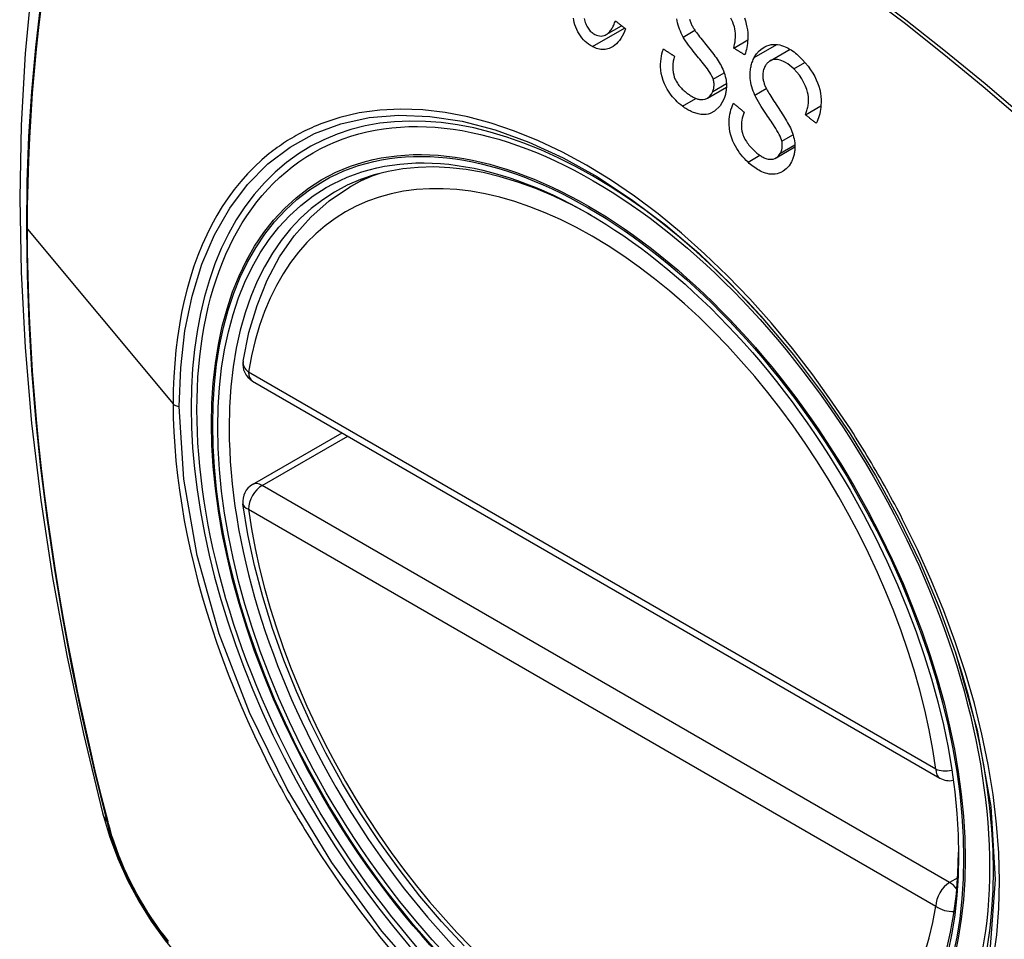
# Model space of a CAD drawing. Header units: inches. Extents: x 326.8 to 385.5, y 123.9 to 183.2.
# Tile 37 of 68: x 327.271 to 327.872, y 164.555 to 165.116. Entities that reach past the tile are written whole.
import ezdxf

# ---------------------------------------------------------------- set-up
doc = ezdxf.new("R2010")
doc.units = ezdxf.units.IN
doc.header["$MEASUREMENT"] = 0
doc.layers.add('Visible Edges(ANSI)', color=7, linetype='Continuous', lineweight=25)
doc.layers.add('Visible Tangent Edges(ANSI)', color=7, linetype='Continuous', lineweight=25)

msp = doc.modelspace()

# ---------------------------------------------------------------- linework, layer by layer
at = {"layer": 'Visible Edges(ANSI)'}
for p, q in [((327.62911, 165.10693), (327.63845, 165.11232)), ((327.70696, 165.09867), (327.71556, 165.10363)), ((327.7292, 165.09084), (327.74144, 165.09791)), ((327.69095, 165.06817), (327.7025, 165.07484)), ((327.7508, 165.05797), (327.76023, 165.06342)), ((327.73281, 165.03165), (327.74435, 165.03831)), ((327.4724, 165.01381), (327.48267, 165.01974)), ((327.41312, 164.89548), (327.83286, 164.65314)), ((327.41312, 164.83236), (327.46779, 164.86392))]:
    msp.add_line(p, q, dxfattribs=at)
at = {"layer": 'Visible Edges(ANSI)', "flags": 128}
for points in [[(327.32502, 165.33919), (327.31217, 165.30113), (327.30111, 165.26195), (327.29182, 165.22171), (327.28426, 165.18049), (327.27842, 165.13835), (327.27427, 165.09536), (327.2718, 165.05156), (327.27098, 165.00704), (327.27179, 164.96184), (327.27422, 164.91603), (327.27824, 164.86968), (327.28383, 164.82284), (327.29098, 164.77559), (327.29966, 164.72799), (327.30985, 164.68011), (327.32153, 164.63203)], [(327.62067, 165.09956), (327.61952, 165.10021), (327.61839, 165.10096), (327.6173, 165.1018), (327.61626, 165.10273), (327.61526, 165.10376), (327.6143, 165.10487), (327.6134, 165.10607), (327.61257, 165.10733), (327.61181, 165.10864), (327.61113, 165.11002), (327.61052, 165.11146), (327.61001, 165.11293), (327.60961, 165.11435), (327.6093, 165.11571), (327.60908, 165.117)], [(327.61575, 165.11667), (327.6159, 165.11588), (327.61609, 165.11509), (327.61632, 165.11431), (327.61659, 165.11353), (327.61689, 165.11278), (327.61724, 165.11206), (327.61761, 165.11137), (327.61801, 165.11073), (327.61845, 165.11012), (327.61892, 165.10954), (327.61941, 165.10901), (327.61993, 165.10853), (327.62047, 165.10808), (327.62102, 165.10768), (327.62159, 165.10732), (327.62217, 165.107)], [(327.67611, 165.10542), (327.6755, 165.10657), (327.67492, 165.10775), (327.67439, 165.10896), (327.67389, 165.11019), (327.67345, 165.11145), (327.67306, 165.11273), (327.67273, 165.11403), (327.67247, 165.11531), (327.67229, 165.1165)], [(327.68005, 165.11622), (327.68021, 165.11567), (327.68038, 165.11513), (327.68057, 165.11459), (327.68078, 165.11406), (327.681, 165.11354), (327.68124, 165.11302), (327.68149, 165.11252), (327.68176, 165.11202), (327.68203, 165.11153), (327.68231, 165.11104), (327.68259, 165.11058), (327.68288, 165.11012)], [(327.70696, 165.09867), (327.70727, 165.0999), (327.70754, 165.10115), (327.70776, 165.10244), (327.70793, 165.10374), (327.70803, 165.10506), (327.70807, 165.10639), (327.70803, 165.10772), (327.7079, 165.10904), (327.70768, 165.11037), (327.70736, 165.11172), (327.70693, 165.1131), (327.70641, 165.11442), (327.70584, 165.11569), (327.70522, 165.11689)], [(327.71353, 165.11708), (327.71416, 165.11523), (327.71468, 165.11334), (327.71506, 165.1115), (327.71533, 165.10975), (327.7155, 165.10811), (327.71558, 165.10659), (327.7156, 165.1052), (327.71557, 165.10394), (327.71549, 165.10269), (327.71537, 165.10147), (327.7152, 165.10026), (327.71499, 165.09907), (327.71474, 165.0979), (327.71444, 165.09675), (327.71411, 165.09561), (327.71374, 165.09449)], [(327.64098, 165.11032), (327.64036, 165.1088), (327.63968, 165.10733), (327.63894, 165.10593), (327.63814, 165.1046), (327.63726, 165.10335), (327.63631, 165.1022), (327.63533, 165.10119), (327.63437, 165.10037), (327.63344, 165.0997), (327.63256, 165.09918), (327.63174, 165.09877), (327.63093, 165.09845), (327.63011, 165.09819), (327.62927, 165.09799), (327.62842, 165.09786), (327.62756, 165.0978), (327.62669, 165.09781), (327.62582, 165.09788), (327.62496, 165.09802), (327.62409, 165.09822), (327.62323, 165.09847), (327.62237, 165.09879), (327.62152, 165.09915), (327.62067, 165.09956)], [(327.62217, 165.107), (327.62311, 165.10657), (327.62406, 165.10626), (327.62501, 165.10607), (327.62597, 165.10602), (327.62691, 165.10611), (327.62777, 165.10633), (327.62851, 165.10661), (327.62911, 165.10693), (327.6296, 165.10724), (327.63007, 165.10759), (327.63051, 165.10797), (327.63094, 165.10839), (327.63134, 165.10884), (327.63173, 165.10933), (327.6321, 165.10984), (327.63246, 165.11037), (327.63279, 165.11093), (327.63312, 165.11151), (327.63342, 165.11211), (327.63371, 165.11273), (327.63399, 165.11335), (327.63425, 165.11399), (327.6345, 165.11463), (327.63473, 165.11528)], [(327.63473, 165.11528), (327.63499, 165.11507), (327.63525, 165.11487), (327.63551, 165.11466), (327.63577, 165.11445), (327.63603, 165.11425), (327.63629, 165.11404), (327.63655, 165.11383), (327.63681, 165.11362), (327.63707, 165.11342), (327.63733, 165.11321), (327.63759, 165.113), (327.63785, 165.1128), (327.63811, 165.11259), (327.63837, 165.11238), (327.63863, 165.11218), (327.63889, 165.11197), (327.63915, 165.11176), (327.63941, 165.11156), (327.63967, 165.11135), (327.63993, 165.11114), (327.64019, 165.11094), (327.64046, 165.11073), (327.64072, 165.11052), (327.64098, 165.11032)], [(327.68288, 165.11012), (327.68327, 165.10951), (327.68374, 165.10884), (327.68427, 165.10811), (327.68486, 165.10732), (327.68549, 165.10649), (327.68618, 165.10561), (327.6869, 165.1047), (327.68765, 165.10375), (327.68843, 165.10278), (327.68923, 165.10179), (327.69004, 165.10078), (327.69085, 165.09977), (327.69166, 165.09875), (327.69246, 165.09773), (327.69325, 165.09673), (327.69402, 165.09574), (327.69476, 165.09476), (327.69547, 165.09381), (327.69618, 165.09282), (327.69687, 165.09183), (327.69754, 165.09083), (327.69817, 165.08985), (327.69874, 165.08888), (327.69924, 165.08795)], [(327.69447, 165.07973), (327.69414, 165.08063), (327.69368, 165.08161), (327.6931, 165.08266), (327.69242, 165.08377), (327.69167, 165.08489), (327.69088, 165.08601), (327.69008, 165.0871), (327.6893, 165.08813), (327.68853, 165.08911), (327.68778, 165.09005), (327.68702, 165.09097), (327.68627, 165.09189), (327.6855, 165.09281), (327.68473, 165.09374), (327.68393, 165.09471), (327.6831, 165.09572), (327.68225, 165.09679), (327.68135, 165.09793), (327.68041, 165.09914), (327.67946, 165.10041), (327.67852, 165.1017), (327.67763, 165.10299), (327.67682, 165.10424), (327.67611, 165.10542)], [(327.67566, 165.06323), (327.67459, 165.06406), (327.67355, 165.06493), (327.67253, 165.06585), (327.67154, 165.06682), (327.67058, 165.06783), (327.66964, 165.06889), (327.66875, 165.06999), (327.66789, 165.07115), (327.66707, 165.07236), (327.66627, 165.07365), (327.66545, 165.07516), (327.66463, 165.07691), (327.66387, 165.07889), (327.66322, 165.08107), (327.66276, 165.08322), (327.66249, 165.08525), (327.66236, 165.08714), (327.66235, 165.08888), (327.66242, 165.0905), (327.66258, 165.09209), (327.66282, 165.09365), (327.66314, 165.09517), (327.66354, 165.09666), (327.66401, 165.09812)], [(327.66401, 165.09812), (327.66429, 165.09794), (327.66457, 165.09776), (327.66485, 165.09757), (327.66513, 165.09739), (327.6654, 165.09721), (327.66568, 165.09703), (327.66596, 165.09685), (327.66624, 165.09666), (327.66652, 165.09648), (327.6668, 165.0963), (327.66708, 165.09612), (327.66736, 165.09594), (327.66764, 165.09576), (327.66792, 165.09557), (327.6682, 165.09539), (327.66848, 165.09521), (327.66876, 165.09503), (327.66904, 165.09485), (327.66932, 165.09467), (327.6696, 165.09449), (327.66988, 165.0943), (327.67016, 165.09412), (327.67044, 165.09394), (327.67072, 165.09376)], [(327.71374, 165.09449), (327.71346, 165.09467), (327.71318, 165.09484), (327.71289, 165.09501), (327.71261, 165.09519), (327.71233, 165.09536), (327.71205, 165.09554), (327.71176, 165.09571), (327.71148, 165.09588), (327.7112, 165.09606), (327.71091, 165.09623), (327.71063, 165.09641), (327.71035, 165.09658), (327.71007, 165.09675), (327.70978, 165.09693), (327.7095, 165.0971), (327.70922, 165.09728), (327.70894, 165.09745), (327.70865, 165.09762), (327.70837, 165.0978), (327.70809, 165.09797), (327.70781, 165.09815), (327.70753, 165.09832), (327.70724, 165.09849), (327.70696, 165.09867)], [(327.71954, 165.09286), (327.72094, 165.0951), (327.7226, 165.09702), (327.72435, 165.09849), (327.72596, 165.09949), (327.72728, 165.10009), (327.72853, 165.10052), (327.72982, 165.1008), (327.73113, 165.10094), (327.73247, 165.10094), (327.73378, 165.10082), (327.73504, 165.10059), (327.73623, 165.10028), (327.73734, 165.0999), (327.73837, 165.0995), (327.73931, 165.09907), (327.74023, 165.0986), (327.74114, 165.09808), (327.74204, 165.09753), (327.74293, 165.09693), (327.7438, 165.09629), (327.74466, 165.09561), (327.7455, 165.0949), (327.74633, 165.09415), (327.74715, 165.09338)], [(327.67072, 165.09376), (327.67032, 165.09219), (327.67, 165.09058), (327.66979, 165.08892), (327.66971, 165.08724), (327.66976, 165.08555), (327.66997, 165.08384), (327.67031, 165.08228), (327.67071, 165.08099), (327.67109, 165.08), (327.67144, 165.07925), (327.67181, 165.07853), (327.67221, 165.07784), (327.67263, 165.07717), (327.67308, 165.07653), (327.67354, 165.0759), (327.67403, 165.07531), (327.67453, 165.07473), (327.67505, 165.07417), (327.67558, 165.07364), (327.67612, 165.07312), (327.67668, 165.07262), (327.67723, 165.07215), (327.6778, 165.07169), (327.67837, 165.07124)], [(327.71989, 165.06995), (327.71937, 165.07118), (327.71888, 165.07243), (327.71844, 165.07369), (327.71805, 165.07497), (327.7177, 165.07627), (327.71742, 165.07759), (327.7172, 165.07891), (327.71705, 165.08019), (327.71697, 165.08137), (327.71695, 165.08248), (327.71698, 165.08349), (327.71704, 165.08442), (327.71713, 165.08526), (327.71724, 165.08603), (327.71737, 165.08678), (327.71753, 165.08751), (327.7177, 165.08823), (327.7179, 165.08893), (327.71813, 165.08962), (327.71837, 165.09029), (327.71863, 165.09096), (327.71891, 165.09161), (327.71922, 165.09224), (327.71954, 165.09286)], [(327.74715, 165.09338), (327.74893, 165.09157), (327.75067, 165.08965), (327.75234, 165.08762), (327.75391, 165.08549), (327.7553, 165.08335), (327.75645, 165.08132), (327.7574, 165.07938), (327.75821, 165.07741), (327.7589, 165.07539), (327.75947, 165.07332), (327.75989, 165.07121), (327.76016, 165.06919), (327.7603, 165.0673), (327.76033, 165.06554), (327.76027, 165.06393), (327.76015, 165.0625), (327.75998, 165.06117), (327.75975, 165.05988), (327.75948, 165.05861), (327.75915, 165.05738), (327.75877, 165.05617), (327.75834, 165.055), (327.75787, 165.05385), (327.75735, 165.05273)], [(327.69924, 165.08795), (327.69977, 165.08689), (327.70027, 165.08581), (327.70072, 165.08471), (327.70114, 165.08359), (327.7015, 165.08245), (327.70182, 165.08129), (327.70208, 165.08012), (327.70227, 165.07901), (327.7024, 165.07798), (327.70248, 165.07703), (327.70251, 165.07616), (327.70251, 165.07538), (327.7025, 165.07469), (327.70246, 165.07403), (327.7024, 165.07338), (327.70233, 165.07274), (327.70224, 165.07211), (327.70213, 165.07148), (327.702, 165.07086), (327.70186, 165.07025), (327.70169, 165.06965), (327.70151, 165.06906), (327.70132, 165.06847), (327.70111, 165.0679)], [(327.72607, 165.08747), (327.72576, 165.08686), (327.72549, 165.08622), (327.72526, 165.08556), (327.72506, 165.08487), (327.7249, 165.08416), (327.72479, 165.08342), (327.72472, 165.08269), (327.7247, 165.08198), (327.72471, 165.08131), (327.72476, 165.08068), (327.72483, 165.08009), (327.72492, 165.07952), (327.72504, 165.07899), (327.72517, 165.07845), (327.72531, 165.07792), (327.72548, 165.07738), (327.72566, 165.07686), (327.72585, 165.07633), (327.72606, 165.07581), (327.72628, 165.0753), (327.7265, 165.0748), (327.72674, 165.0743), (327.72698, 165.07381), (327.72723, 165.07333)], [(327.74364, 165.08594), (327.74245, 165.08704), (327.74123, 165.08807), (327.73996, 165.089), (327.73867, 165.08983), (327.73743, 165.09049), (327.73634, 165.09097), (327.73539, 165.0913), (327.73456, 165.09153), (327.73375, 165.09168), (327.73294, 165.09176), (327.73214, 165.09175), (327.73134, 165.09165), (327.73058, 165.09146), (327.72989, 165.0912), (327.72929, 165.0909), (327.72878, 165.09058), (327.72835, 165.09027), (327.72797, 165.08995), (327.7276, 165.0896), (327.72726, 165.08923), (327.72693, 165.08883), (327.72662, 165.0884), (327.72634, 165.08795), (327.72607, 165.08747)], [(327.7508, 165.05797), (327.75104, 165.05862), (327.75128, 165.05927), (327.7515, 165.05994), (327.7517, 165.06061), (327.75189, 165.0613), (327.75206, 165.06199), (327.75222, 165.06269), (327.75235, 165.0634), (327.75247, 165.06412), (327.75256, 165.06485), (327.75263, 165.06558), (327.75267, 165.06632), (327.75268, 165.06707), (327.75267, 165.06791), (327.75259, 165.06897), (327.75241, 165.07025), (327.75209, 165.07175), (327.75159, 165.07347), (327.75086, 165.07542), (327.74986, 165.07756), (327.74858, 165.07983), (327.74707, 165.08204), (327.74542, 165.08407), (327.74364, 165.08594)], [(327.69422, 165.07225), (327.69432, 165.07253), (327.69442, 165.07281), (327.69451, 165.0731), (327.69459, 165.07339), (327.69467, 165.07369), (327.69474, 165.07399), (327.6948, 165.0743), (327.69485, 165.07461), (327.69489, 165.07492), (327.69493, 165.07524), (327.69495, 165.07555), (327.69497, 165.07587), (327.69498, 165.0762), (327.69498, 165.07652), (327.69496, 165.07684), (327.69494, 165.07717), (327.69491, 165.07749), (327.69488, 165.07781), (327.69483, 165.07813), (327.69477, 165.07845), (327.69471, 165.07877), (327.69464, 165.07909), (327.69456, 165.07941), (327.69447, 165.07973)], [(327.67837, 165.07124), (327.67883, 165.0709), (327.67929, 165.07057), (327.67976, 165.07024), (327.68022, 165.06993), (327.6807, 165.06962), (327.68117, 165.06933), (327.68165, 165.06905), (327.68214, 165.06879), (327.68263, 165.06853), (327.68312, 165.0683), (327.68362, 165.06808), (327.68412, 165.06788), (327.68462, 165.0677), (327.68512, 165.06755), (327.68563, 165.06742), (327.68614, 165.06732), (327.68665, 165.06725), (327.68718, 165.06721), (327.68811, 165.06725), (327.68947, 165.06753), (327.69096, 165.06818), (327.69229, 165.06919), (327.69339, 165.07057), (327.69422, 165.07225)], [(327.7364, 165.04178), (327.73614, 165.04269), (327.73576, 165.04371), (327.73528, 165.04481), (327.73469, 165.04598), (327.73403, 165.0472), (327.73333, 165.04842), (327.7326, 165.04963), (327.73188, 165.05078), (327.73117, 165.05189), (327.73047, 165.05295), (327.72977, 165.05399), (327.72908, 165.05502), (327.72837, 165.05605), (327.72766, 165.0571), (327.72693, 165.05818), (327.72617, 165.0593), (327.72539, 165.06048), (327.72458, 165.06174), (327.72374, 165.06307), (327.72288, 165.06447), (327.72203, 165.0659), (327.72123, 165.06731), (327.72051, 165.06868), (327.71989, 165.06995)], [(327.72723, 165.07333), (327.72757, 165.07267), (327.72799, 165.07194), (327.72846, 165.07114), (327.72899, 165.07027), (327.72957, 165.06935), (327.73019, 165.06838), (327.73084, 165.06737), (327.73152, 165.06632), (327.73223, 165.06524), (327.73296, 165.06414), (327.73369, 165.06302), (327.73443, 165.06189), (327.73517, 165.06076), (327.73591, 165.05963), (327.73662, 165.05851), (327.73732, 165.05741), (327.738, 165.05633), (327.73864, 165.05527), (327.73928, 165.0542), (327.7399, 165.05311), (327.74049, 165.05203), (327.74105, 165.05096), (327.74155, 165.04992), (327.74199, 165.04892)], [(327.70111, 165.0679), (327.69866, 165.06339), (327.69533, 165.06017), (327.69268, 165.05877), (327.69132, 165.05837), (327.69006, 165.05816), (327.68888, 165.05809), (327.68781, 165.05811), (327.68686, 165.05821), (327.68605, 165.05834), (327.68533, 165.05848), (327.68462, 165.05866), (327.6839, 165.05886), (327.68319, 165.05909), (327.68248, 165.05935), (327.68177, 165.05963), (327.68107, 165.05994), (327.68037, 165.06027), (327.67968, 165.06063), (327.67899, 165.06101), (327.67831, 165.06141), (327.67764, 165.06184), (327.67697, 165.06228), (327.67631, 165.06275), (327.67566, 165.06323)], [(327.71572, 165.02904), (327.71463, 165.0301), (327.71357, 165.03121), (327.71254, 165.03237), (327.71154, 165.03357), (327.71059, 165.03482), (327.70968, 165.03611), (327.70882, 165.03745), (327.708, 165.03884), (327.70724, 165.0403), (327.7065, 165.0419), (327.70581, 165.04366), (327.70519, 165.04557), (327.70469, 165.04764), (327.70435, 165.04975), (327.70418, 165.05173), (327.70415, 165.05357), (327.70423, 165.05527), (327.70438, 165.0568), (327.70462, 165.05827), (327.70492, 165.0597), (327.7053, 165.06108), (327.70575, 165.06242), (327.70627, 165.06372), (327.70685, 165.06498)], [(327.70685, 165.06498), (327.70712, 165.06476), (327.70739, 165.06453), (327.70766, 165.0643), (327.70793, 165.06408), (327.7082, 165.06385), (327.70847, 165.06363), (327.70874, 165.0634), (327.70901, 165.06317), (327.70928, 165.06295), (327.70955, 165.06272), (327.70982, 165.0625), (327.71009, 165.06227), (327.71036, 165.06204), (327.71063, 165.06182), (327.7109, 165.06159), (327.71117, 165.06137), (327.71144, 165.06114), (327.71171, 165.06092), (327.71198, 165.06069), (327.71225, 165.06046), (327.71252, 165.06024), (327.71279, 165.06001), (327.71306, 165.05979), (327.71333, 165.05956)], [(327.71333, 165.05956), (327.71288, 165.0584), (327.71249, 165.05719), (327.71216, 165.05595), (327.7119, 165.05468), (327.71172, 165.05337), (327.71164, 165.05203), (327.71165, 165.05069), (327.71177, 165.04933), (327.712, 165.04801), (327.71229, 165.04681), (327.71264, 165.04574), (327.713, 165.04481), (327.71338, 165.04397), (327.71379, 165.04317), (327.71424, 165.04238), (327.71471, 165.04162), (327.71521, 165.04088), (327.71574, 165.04017), (327.71628, 165.03948), (327.71683, 165.03881), (327.71741, 165.03817), (327.71799, 165.03754), (327.71859, 165.03694), (327.71919, 165.03635)], [(327.75735, 165.05273), (327.75708, 165.05295), (327.7568, 165.05317), (327.75653, 165.05339), (327.75626, 165.05361), (327.75598, 165.05382), (327.75571, 165.05404), (327.75544, 165.05426), (327.75516, 165.05448), (327.75489, 165.0547), (327.75462, 165.05491), (327.75434, 165.05513), (327.75407, 165.05535), (327.7538, 165.05557), (327.75353, 165.05579), (327.75325, 165.05601), (327.75298, 165.05622), (327.75271, 165.05644), (327.75243, 165.05666), (327.75216, 165.05688), (327.75189, 165.0571), (327.75162, 165.05732), (327.75134, 165.05753), (327.75107, 165.05775), (327.7508, 165.05797)], [(327.74199, 165.04892), (327.74243, 165.04781), (327.74284, 165.04668), (327.74321, 165.04554), (327.74354, 165.04438), (327.74381, 165.04321), (327.74404, 165.04203), (327.7442, 165.04086), (327.7443, 165.03975), (327.74434, 165.03874), (327.74434, 165.03781), (327.7443, 165.03696), (327.74424, 165.03621), (327.74416, 165.03553), (327.74407, 165.0349), (327.74396, 165.03428), (327.74383, 165.03366), (327.74368, 165.03306), (327.74351, 165.03247), (327.74333, 165.03189), (327.74313, 165.03133), (327.74291, 165.03077), (327.74268, 165.03022), (327.74243, 165.02969), (327.74216, 165.02916)], [(327.73549, 165.03457), (327.73562, 165.03482), (327.73575, 165.03508), (327.73586, 165.03535), (327.73597, 165.03562), (327.73608, 165.0359), (327.73617, 165.03618), (327.73626, 165.03646), (327.73634, 165.03676), (327.73641, 165.03705), (327.73648, 165.03735), (327.73653, 165.03765), (327.73657, 165.03796), (327.73661, 165.03827), (327.73664, 165.03859), (327.73665, 165.0389), (327.73666, 165.03922), (327.73666, 165.03954), (327.73665, 165.03986), (327.73663, 165.04017), (327.7366, 165.04049), (327.73656, 165.04081), (327.73651, 165.04114), (327.73646, 165.04146), (327.7364, 165.04178)], [(327.71919, 165.03635), (327.71968, 165.03589), (327.72018, 165.03544), (327.72068, 165.035), (327.72119, 165.03458), (327.7217, 165.03416), (327.72222, 165.03376), (327.72274, 165.03338), (327.72327, 165.03301), (327.72381, 165.03266), (327.72435, 165.03233), (327.72491, 165.03202), (327.72547, 165.03174), (327.72603, 165.03148), (327.7266, 165.03126), (327.7272, 165.03107), (327.72793, 165.0309), (327.72882, 165.03078), (327.72984, 165.03079), (327.73097, 165.03095), (327.73206, 165.03129), (327.73309, 165.03182), (327.73402, 165.03257), (327.73482, 165.03348), (327.73549, 165.03457)], [(327.74216, 165.02916), (327.74074, 165.02689), (327.73903, 165.02498), (327.73727, 165.0236), (327.73576, 165.02274), (327.73458, 165.02225), (327.73343, 165.02192), (327.73225, 165.0217), (327.73105, 165.02162), (327.72982, 165.02166), (327.72861, 165.02181), (327.72744, 165.02205), (327.72631, 165.02238), (327.72523, 165.02276), (327.72422, 165.02318), (327.72327, 165.02363), (327.72238, 165.02409), (327.72151, 165.02459), (327.72064, 165.02513), (327.71979, 165.0257), (327.71895, 165.02631), (327.71812, 165.02695), (327.71731, 165.02762), (327.71651, 165.02832), (327.71572, 165.02904)], [(327.40737, 164.90761), (327.41097, 164.92509), (327.41589, 164.94158), (327.42214, 164.95698), (327.42971, 164.97118), (327.43856, 164.98407), (327.44868, 164.99555), (327.45999, 165.00549), (327.4724, 165.01381)], [(327.7248, 164.93373), (327.74353, 164.91143), (327.76129, 164.88794), (327.77803, 164.86332), (327.7936, 164.83782), (327.80789, 164.81159), (327.82083, 164.7848), (327.8323, 164.75768), (327.84224, 164.7303)], [(327.54229, 164.55087), (327.5286, 164.56563), (327.51537, 164.58119), (327.50265, 164.59747), (327.49049, 164.6144), (327.47895, 164.6319), (327.46808, 164.64989), (327.45793, 164.6683), (327.44855, 164.68705), (327.43997, 164.70604), (327.43223, 164.7252), (327.42537, 164.74444), (327.41942, 164.76367), (327.41442, 164.78282), (327.41038, 164.80179), (327.40733, 164.82052)], [(327.32153, 164.63203), (327.32577, 164.61773), (327.33091, 164.60401), (327.3369, 164.59081), (327.3437, 164.57809), (327.35131, 164.56584), (327.35976, 164.55405), (327.36907, 164.54274), (327.37933, 164.53192)]]:
    msp.add_lwpolyline(points, dxfattribs=at)
at = {"layer": 'Visible Edges(ANSI)'}
for centre, start, end in [((327.41903, 164.90571), 170.71815, 240), ((327.41903, 164.82213), 120, 187.82827), ((327.83877, 164.66337), 240, 281.23954)]:
    msp.add_arc(centre, 0.01181, start, end, dxfattribs=at)
for centre, major_axis, start_param, end_param in [((327.72633, 164.23646), (-0.64961, 1.12515), 5.161526, 5.834048), ((327.62159, 164.73853), (0.15748, -0.27276), 2.363977, 7.060801)]:
    msp.add_ellipse(centre, major_axis=major_axis, ratio=0.57735, start_param=start_param, end_param=end_param, dxfattribs=at)
msp.add_ellipse((327.61811, 164.73652), major_axis=(0.15994, -0.27703), ratio=0.57735, dxfattribs=at)
at = {"layer": 'Visible Tangent Edges(ANSI)'}
for p, q in [((327.62067, 165.09956), (327.64027, 165.11088)), ((327.67611, 165.10542), (327.68325, 165.10954)), ((327.71954, 165.09286), (327.73339, 165.10086)), ((327.74364, 165.08594), (327.75047, 165.08988)), ((327.69447, 165.07973), (327.70114, 165.08358)), ((327.69422, 165.07225), (327.70247, 165.07701)), ((327.71989, 165.06995), (327.72689, 165.07399)), ((327.67566, 165.06323), (327.68387, 165.06797)), ((327.7364, 165.04178), (327.74317, 165.04569)), ((327.73549, 165.03457), (327.74431, 165.03966)), ((327.71572, 165.02904), (327.72296, 165.03322)), ((327.27573, 164.9882), (327.36468, 164.88154)), ((327.83042, 164.65855), (327.41068, 164.90088)), ((327.41903, 164.83177), (327.47125, 164.86192)), ((327.83877, 164.58943), (327.41903, 164.83177)), ((327.41068, 164.8173), (327.83042, 164.57497)), ((327.32505, 164.6259), (327.32493, 164.62636)), ((327.84376, 164.59232), (327.83877, 164.58943))]:
    msp.add_line(p, q, dxfattribs=at)
at = {"layer": 'Visible Tangent Edges(ANSI)', "flags": 128}
for points in [[(327.8845, 165.05626), (327.8605, 165.07678), (327.83634, 165.09663), (327.81203, 165.11577), (327.78761, 165.1342), (327.76311, 165.15188), (327.73855, 165.16881), (327.71398, 165.18495), (327.68941, 165.20029), (327.66486, 165.21484), (327.64031, 165.22861), (327.61578, 165.24157), (327.59127, 165.25374), (327.56683, 165.26508), (327.54248, 165.2756), (327.51824, 165.28527), (327.49413, 165.29409), (327.47014, 165.30207), (327.44631, 165.30919), (327.42266, 165.31544), (327.39919, 165.32083), (327.37593, 165.32534)], [(327.37612, 165.32272), (327.3993, 165.31831), (327.4227, 165.31302), (327.44629, 165.30687), (327.47006, 165.29985), (327.49399, 165.29197), (327.51805, 165.28324), (327.54223, 165.27365), (327.56653, 165.26321), (327.59092, 165.25194), (327.61536, 165.23983), (327.63984, 165.22692), (327.66433, 165.2132), (327.68882, 165.19867), (327.71332, 165.18335), (327.73782, 165.16722), (327.7623, 165.15031), (327.78672, 165.13262), (327.81106, 165.11419), (327.83527, 165.09504), (327.85934, 165.07519), (327.88323, 165.05466)], [(327.28365, 165.12557), (327.28056, 165.09908), (327.27816, 165.07214), (327.27645, 165.04478), (327.27543, 165.01703), (327.2751, 164.9889), (327.27545, 164.96037), (327.27648, 164.93145), (327.2782, 164.90214), (327.28061, 164.87247), (327.2837, 164.84249), (327.28748, 164.81223), (327.29194, 164.78172), (327.29707, 164.75099), (327.30286, 164.7201), (327.3093, 164.68906), (327.3164, 164.65789), (327.32415, 164.6266)], [(327.27573, 164.9882), (327.27581, 165.00227), (327.27607, 165.01623), (327.2765, 165.03011), (327.2771, 165.04388), (327.27788, 165.05756), (327.27882, 165.07113), (327.27994, 165.0846), (327.28124, 165.09796), (327.2827, 165.11119), (327.28434, 165.12431)], [(327.36842, 164.87996), (327.36929, 164.90353), (327.3719, 164.92603), (327.37625, 164.9472), (327.38228, 164.96682), (327.38995, 164.98479), (327.39924, 165.00104), (327.4101, 165.01547), (327.42243, 165.02793), (327.4361, 165.03827), (327.45102, 165.04645), (327.46711, 165.05243), (327.4843, 165.05621), (327.50248, 165.05774), (327.52149, 165.057), (327.54115, 165.054), (327.56133, 165.04878), (327.58191, 165.04135), (327.60277, 165.03173), (327.62376, 165.02002), (327.64466, 165.00634), (327.66526, 164.99083), (327.68558, 164.97345), (327.70549, 164.95434), (327.72478, 164.93371)], [(327.77861, 164.86559), (327.76719, 164.88265), (327.75527, 164.89923), (327.74289, 164.91525), (327.73003, 164.93071), (327.71675, 164.94557), (327.70311, 164.95975), (327.68919, 164.97317), (327.67504, 164.98577), (327.66075, 164.99747), (327.64632, 165.00827), (327.63172, 165.01817), (327.61703, 165.02715), (327.60233, 165.03515), (327.58768, 165.04213), (327.57316, 165.04804), (327.5588, 165.05288), (327.54463, 165.05665), (327.5307, 165.05933), (327.51706, 165.06092), (327.50375, 165.06142), (327.49082, 165.06081), (327.47835, 165.0591), (327.46638, 165.05631), (327.45493, 165.05246)], [(327.45493, 165.05246), (327.45351, 165.05189), (327.4521, 165.05131), (327.45069, 165.05071), (327.4493, 165.05009), (327.44792, 165.04946), (327.44654, 165.04881), (327.44517, 165.04814), (327.44382, 165.04746), (327.44247, 165.04676), (327.44113, 165.04604), (327.4398, 165.04531), (327.43848, 165.04456), (327.43717, 165.04379), (327.43587, 165.04301), (327.43458, 165.04221), (327.4333, 165.04139), (327.43203, 165.04056), (327.43077, 165.03971), (327.42952, 165.03884), (327.42827, 165.03796), (327.42704, 165.03706), (327.42582, 165.03614), (327.42461, 165.03521), (327.4234, 165.03426)], [(327.4234, 165.03426), (327.41879, 165.03038), (327.41434, 165.02624), (327.41006, 165.02186), (327.40595, 165.01723), (327.40202, 165.01236), (327.39827, 165.00727), (327.3947, 165.00195), (327.39133, 164.99641), (327.38816, 164.99066), (327.38518, 164.98469), (327.38239, 164.97852), (327.3798, 164.97215), (327.37741, 164.96557), (327.37522, 164.95879), (327.37323, 164.95182), (327.37145, 164.94466), (327.36986, 164.93731), (327.36849, 164.92978), (327.36733, 164.92209), (327.36637, 164.91424), (327.36563, 164.90625), (327.3651, 164.89813), (327.36479, 164.88989), (327.36468, 164.88154)], [(327.32493, 164.62636), (327.32097, 164.642), (327.31716, 164.65761), (327.31352, 164.67319), (327.31005, 164.68873), (327.30673, 164.70425), (327.30358, 164.71973), (327.30059, 164.73518), (327.29777, 164.7506), (327.29511, 164.76597), (327.29262, 164.78129), (327.2903, 164.79656), (327.28815, 164.81177), (327.28616, 164.82692), (327.28435, 164.842), (327.28272, 164.85701), (327.28125, 164.87195), (327.27996, 164.88681), (327.27883, 164.90158), (327.27788, 164.91626), (327.27711, 164.93085), (327.2765, 164.94535), (327.27607, 164.95973), (327.27581, 164.97402), (327.27573, 164.9882)], [(327.36468, 164.88154), (327.36479, 164.87303), (327.36511, 164.8644), (327.36565, 164.85565), (327.36639, 164.84678), (327.36735, 164.83782), (327.36851, 164.82877), (327.36989, 164.81964), (327.37147, 164.81045), (327.37325, 164.80121), (327.37524, 164.79193), (327.37742, 164.78261), (327.37982, 164.77324), (327.38242, 164.76383), (327.38521, 164.75438), (327.38821, 164.74491), (327.3914, 164.73543), (327.39478, 164.72595), (327.39834, 164.71649), (327.40208, 164.70706), (327.406, 164.69765), (327.4101, 164.68829), (327.41437, 164.67898), (327.4188, 164.66972), (327.4234, 164.66051)], [(327.52578, 164.52156), (327.4922, 164.55964), (327.46149, 164.60155), (327.43434, 164.64638), (327.41133, 164.69323), (327.39286, 164.74117), (327.37938, 164.78895), (327.37119, 164.83556), (327.36842, 164.87996)], [(327.81013, 164.81098), (327.80893, 164.81331), (327.80772, 164.81564), (327.80649, 164.81796), (327.80526, 164.82028), (327.80402, 164.82259), (327.80277, 164.8249), (327.8015, 164.82721), (327.80023, 164.82951), (327.79895, 164.8318), (327.79766, 164.83409), (327.79636, 164.83638), (327.79505, 164.83866), (327.79373, 164.84093), (327.7924, 164.8432), (327.79106, 164.84547), (327.78971, 164.84773), (327.78836, 164.84998), (327.78699, 164.85223), (327.78562, 164.85447), (327.78423, 164.8567), (327.78284, 164.85893), (327.78144, 164.86116), (327.78003, 164.86338), (327.77861, 164.86559)], [(327.86544, 164.54194), (327.86757, 164.55746), (327.86886, 164.57358), (327.86928, 164.59028), (327.86885, 164.60749), (327.86754, 164.62513), (327.86538, 164.64312), (327.86238, 164.66141), (327.85856, 164.67994), (327.85392, 164.69865), (327.84848, 164.71748), (327.84226, 164.73637), (327.83528, 164.75524), (327.82758, 164.774), (327.81919, 164.79259), (327.81013, 164.81098)], [(327.84224, 164.73032), (327.8557, 164.68249), (327.86388, 164.63582), (327.86655, 164.59132), (327.86363, 164.55011)], [(327.4234, 164.66051), (327.4246, 164.65818), (327.42581, 164.65585), (327.42703, 164.65352), (327.42826, 164.6512), (327.4295, 164.64888), (327.43074, 164.64657), (327.432, 164.64427), (327.43327, 164.64196), (327.43455, 164.63967), (327.43584, 164.63738), (327.43715, 164.63509), (327.43846, 164.63281), (327.43978, 164.63053), (327.44111, 164.62826), (327.44244, 164.626), (327.44379, 164.62374), (327.44515, 164.62149), (327.44652, 164.61925), (327.4479, 164.61701), (327.44929, 164.61477), (327.45068, 164.61255), (327.45209, 164.61032), (327.45351, 164.60811), (327.45493, 164.6059)], [(327.32415, 164.6266), (327.32524, 164.62255), (327.32645, 164.61849), (327.32776, 164.61442), (327.32918, 164.61034), (327.3307, 164.60627), (327.33233, 164.60221), (327.33406, 164.59816), (327.33589, 164.59413), (327.33781, 164.59013), (327.33982, 164.58616), (327.34193, 164.58222), (327.34412, 164.57833), (327.34639, 164.57449), (327.34875, 164.5707), (327.35118, 164.56697), (327.35369, 164.5633), (327.35626, 164.55971), (327.35891, 164.55619), (327.36161, 164.55275)], [(327.36178, 164.55362), (327.35914, 164.55699), (327.35656, 164.56044), (327.35404, 164.56396), (327.35159, 164.56755), (327.34922, 164.5712), (327.34692, 164.5749), (327.34469, 164.57866), (327.34255, 164.58247), (327.34049, 164.58631), (327.33852, 164.59019), (327.33663, 164.59411), (327.33484, 164.59805), (327.33314, 164.60201), (327.33154, 164.60598), (327.33004, 164.60997), (327.32864, 164.61396), (327.32734, 164.61795), (327.32614, 164.62193), (327.32505, 164.6259)], [(327.45493, 164.6059), (327.4664, 164.58885), (327.4784, 164.57228), (327.49087, 164.55623), (327.50378, 164.54077)]]:
    msp.add_lwpolyline(points, dxfattribs=at)
at = {"layer": 'Visible Tangent Edges(ANSI)'}
for centre, major_axis, ratio, start_param, end_param in [((327.6206, 164.73795), (-0.17318, 0.29996), 0.57735, 5.05527, 10.652693), ((327.62055, 164.73793), (-0.15059, 0.26083), 0.57735, 4.097754, 6.89782), ((327.6289, 164.74275), (-0.1565, 0.27106), 0.57735, 6.171189, 6.283185), ((327.41903, 164.90571), (-0.01166, 0.00191), 0.667065, 0, 0.886663), ((327.41903, 164.90571), (-0.00591, -0.01023), 0.57735, 5.497787, 6.283185), ((327.36912, 164.88277), (0.00492, 0), 0.57735, 3.590316, 4.570492), ((327.41903, 164.82213), (-0.00591, -0.01023), 0.57735, 3.926991, 5.497787), ((327.41903, 164.82213), (-0.00591, 0.01023), 0.57735, 5.497787, 6.283185), ((327.41903, 164.82213), (-0.0117, -0.00161), 0.470841, 0, 0.713429), ((327.62055, 164.73793), (0.15059, -0.26083), 0.57735, 4.097754, 6.89782), ((327.83877, 164.66337), (-0.00591, -0.01023), 0.57735, 5.497787, 6.283185), ((327.83877, 164.66337), (-0.0117, -0.00161), 0.470841, 0.713429, 1.626628), ((327.4359, 164.6615), (-0.11437, -0.02947), 0.354513, 0, 0.141666), ((327.33346, 164.62951), (-0.00953, -0.00245), 0.359305, 0.141946, 0.405653), ((327.83877, 164.57979), (0.00591, 0.01023), 0.57735, 0.785398, 2.356194), ((327.83877, 164.57979), (0.00591, -0.01023), 0.57735, 1.792602, 2.356194), ((327.83877, 164.57979), (0.01166, -0.00191), 0.667065, 4.028256, 5.068346)]:
    msp.add_ellipse(centre, major_axis=major_axis, ratio=ratio, start_param=start_param, end_param=end_param, dxfattribs=at)
for centre, major_axis in [((327.62119, 164.7383), (-0.17111, 0.29637)), ((327.61821, 164.73658), (0.1627, -0.2818)), ((327.61811, 164.73652), (-0.1621, 0.28076))]:
    msp.add_ellipse(centre, major_axis=major_axis, ratio=0.57735, dxfattribs=at)

doc.saveas('drawing.dxf')
